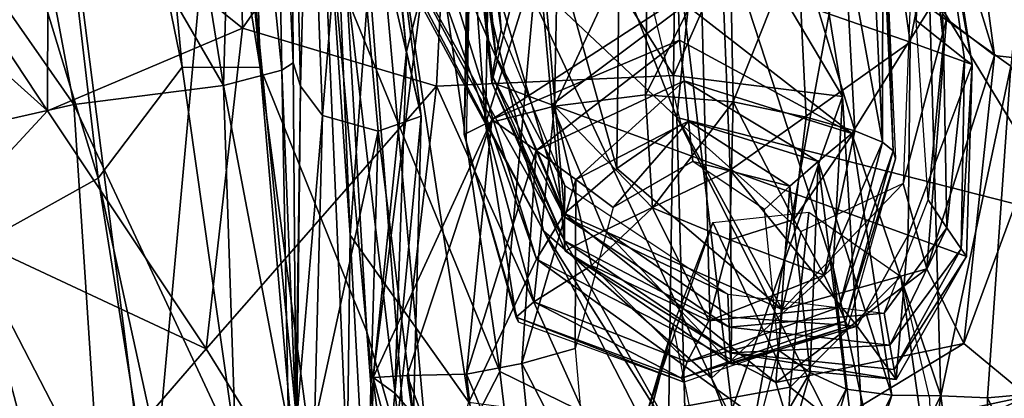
# Model space of a CAD drawing. Extents: x -76 to 76, y -20 to 79.
# Tile 37 of 175: x -0.953 to -0.437, y -16.756 to -16.557. Entities that reach past the tile are written whole.
import ezdxf

# ---------------------------------------------------------------- set-up
doc = ezdxf.new("R2010")
doc.units = 0

msp = doc.modelspace()

# ---------------------------------------------------------------- linework, layer by layer
for points in [[(-0.82714, -16.58194, 25.75553), (-0.89033, -15.88471, 25.83937), (-0.9255, -15.97241, 25.86655)], [(-0.84708, -15.88981, 25.65094), (-0.89033, -15.88471, 25.83937), (-0.82714, -16.58194, 25.75553)], [(-0.84708, -15.88981, 25.65094), (-0.77123, -16.72078, 25.58959), (-0.82043, -15.88359, 25.47896)], [(-0.77123, -16.72078, 25.58959), (-0.73336, -16.85338, 25.43403), (-0.82043, -15.88359, 25.47896)], [(-0.74654, -16.83676, 25.42612), (-0.79851, -16.39516, 25.49855), (-0.82043, -15.88359, 25.47896)], [(-0.73336, -16.85338, 25.43403), (-0.74654, -16.83676, 25.42612), (-0.82043, -15.88359, 25.47896)], [(-0.77123, -16.72078, 25.58959), (-0.84708, -15.88981, 25.65094), (-0.82714, -16.58194, 25.75553)], [(-0.86808, -16.5818, 25.7936), (-0.9255, -15.97241, 25.86655), (-0.98659, -16.004, 25.83072)], [(-0.86808, -16.5818, 25.7936), (-0.82714, -16.58194, 25.75553), (-0.9255, -15.97241, 25.86655)], [(-0.91206, -16.64016, 25.76881), (-0.98659, -16.004, 25.83072), (-1.07392, -16.10859, 25.78858)], [(-0.91206, -16.64016, 25.76881), (-0.86808, -16.5818, 25.7936), (-0.98659, -16.004, 25.83072)], [(-0.97708, -16.67636, 25.74532), (-0.91206, -16.64016, 25.76881), (-1.07392, -16.10859, 25.78858)], [(-0.78727, -16.15314, 25.00206), (-0.70142, -16.74158, 25.07288), (-0.84518, -16.39001, 25.38733)], [(-0.78727, -16.15314, 25.00206), (-0.65011, -16.17427, 24.89931), (-0.70142, -16.74158, 25.07288)], [(-0.65011, -16.17427, 24.89931), (-0.45873, -16.17086, 24.81964), (-0.57462, -16.80374, 24.95977)], [(-0.45873, -16.17086, 24.81964), (-0.40765, -16.81526, 24.88527), (-0.57462, -16.80374, 24.95977)], [(-0.45873, -16.17086, 24.81964), (-0.23671, -16.17435, 24.71754), (-0.40765, -16.81526, 24.88527)], [(-0.65011, -16.17427, 24.89931), (-0.57462, -16.80374, 24.95977), (-0.70142, -16.74158, 25.07288)], [(-0.5835, -16.36333, 27.41173), (-0.40275, -16.66094, 27.31144), (-0.27034, -16.17651, 27.5872)], [(-0.8848, -16.8278, 25.43878), (-0.96846, -16.78641, 25.48376), (-0.95533, -16.27368, 25.45774)], [(-0.8848, -16.8278, 25.43878), (-0.95533, -16.27368, 25.45774), (-0.84518, -16.39001, 25.38733)], [(-0.79336, -16.34426, 25.59435), (-0.79851, -16.39516, 25.49855), (-0.77993, -16.67009, 25.60792)], [(-0.79336, -16.34426, 25.59435), (-0.77993, -16.67009, 25.60792), (-0.76404, -16.45121, 25.66889)], [(-0.8836, -16.36047, 25.89438), (-0.83966, -16.35117, 26.00559), (-0.84644, -16.59137, 25.84033)], [(-0.83966, -16.35117, 26.00559), (-0.81573, -16.58343, 25.96444), (-0.84644, -16.59137, 25.84033)], [(-0.83966, -16.35117, 26.00559), (-0.81999, -16.35602, 26.16298), (-0.81573, -16.58343, 25.96444)], [(-0.81999, -16.35602, 26.16298), (-0.80989, -16.57948, 26.1398), (-0.81573, -16.58343, 25.96444)], [(-0.81999, -16.35602, 26.16298), (-0.81086, -16.38539, 26.24048), (-0.80989, -16.57948, 26.1398)], [(-0.96553, -16.38608, 25.84383), (-0.8836, -16.36047, 25.89438), (-0.84644, -16.59137, 25.84033)], [(-0.6873, -16.40892, 27.36308), (-0.60869, -16.60828, 27.25912), (-0.5835, -16.36333, 27.41173)], [(-0.60869, -16.60828, 27.25912), (-0.40275, -16.66094, 27.31144), (-0.5835, -16.36333, 27.41173)], [(-0.76921, -16.37812, 26.2085), (-0.75042, -16.57367, 26.17764), (-0.76509, -16.43484, 26.29455)], [(-0.75042, -16.57367, 26.17764), (-0.76921, -16.37812, 26.2085), (-0.74221, -16.54131, 26.07989)], [(-0.83646, -16.56127, 26.62128), (-0.84028, -16.38197, 26.69208), (-0.93835, -16.47948, 26.5719)], [(-0.84028, -16.38197, 26.69208), (-0.83646, -16.56127, 26.62128), (-0.72527, -16.4027, 26.77277)], [(-0.46807, -16.38178, 25.71472), (-0.49562, -16.40112, 25.69947), (-0.44212, -16.57573, 25.67461)], [(-0.40393, -16.58011, 25.69282), (-0.36915, -16.54124, 25.6644), (-0.46807, -16.38178, 25.71472)], [(-0.40393, -16.58011, 25.69282), (-0.46807, -16.38178, 25.71472), (-0.44212, -16.57573, 25.67461)], [(-0.96553, -16.38608, 25.84383), (-0.92483, -16.60143, 25.79782), (-1.04743, -16.42557, 25.8576)], [(-0.92483, -16.60143, 25.79782), (-0.96553, -16.38608, 25.84383), (-0.84644, -16.59137, 25.84033)], [(-0.81086, -16.38539, 26.24048), (-0.80148, -16.41887, 26.29795), (-0.80609, -16.59181, 26.21335)], [(-0.81086, -16.38539, 26.24048), (-0.80609, -16.59181, 26.21335), (-0.80989, -16.57948, 26.1398)], [(-0.79303, -16.91951, 25.37925), (-0.8848, -16.8278, 25.43878), (-0.84518, -16.39001, 25.38733)], [(-0.79303, -16.91951, 25.37925), (-0.84518, -16.39001, 25.38733), (-0.70142, -16.74158, 25.07288)], [(-0.79851, -16.39516, 25.49855), (-0.74654, -16.83676, 25.42612), (-0.78159, -16.7907, 25.53336)], [(-0.79851, -16.39516, 25.49855), (-0.78159, -16.7907, 25.53336), (-0.77993, -16.67009, 25.60792)], [(-0.83646, -16.56127, 26.62128), (-0.73467, -16.59186, 26.67221), (-0.72527, -16.4027, 26.77277)], [(-0.73467, -16.59186, 26.67221), (-0.61042, -16.58611, 26.74134), (-0.72527, -16.4027, 26.77277)], [(-0.61042, -16.58611, 26.74134), (-0.60849, -16.42352, 26.80819), (-0.72527, -16.4027, 26.77277)], [(-0.46715, -16.55643, 25.60084), (-0.44212, -16.57573, 25.67461), (-0.49562, -16.40112, 25.69947)], [(-0.41654, -16.40015, 26.29583), (-0.43347, -16.58134, 26.24957), (-0.47599, -16.55076, 26.08745)], [(-1.06976, -16.4058, 26.41361), (-1.08971, -16.46879, 26.29757), (-0.93862, -16.60469, 26.48753)], [(-1.06976, -16.4058, 26.41361), (-0.93862, -16.60469, 26.48753), (-0.93835, -16.47948, 26.5719)], [(-0.60869, -16.60828, 27.25912), (-0.6873, -16.40892, 27.36308), (-0.81093, -16.41704, 27.27327)], [(-0.6785, -16.6678, 27.07053), (-0.6037, -16.78684, 27.09088), (-0.81093, -16.41704, 27.27327)], [(-0.80957, -16.42542, 27.15449), (-0.6785, -16.6678, 27.07053), (-0.81093, -16.41704, 27.27327)], [(-0.60869, -16.60828, 27.25912), (-0.81093, -16.41704, 27.27327), (-0.6037, -16.78684, 27.09088)], [(-0.80148, -16.41887, 26.29795), (-0.79452, -16.60721, 26.26669), (-0.80609, -16.59181, 26.21335)], [(-0.80148, -16.41887, 26.29795), (-0.78104, -16.44177, 26.32211), (-0.79452, -16.60721, 26.26669)], [(-0.92483, -16.60143, 25.79782), (-1.00781, -16.62024, 25.82016), (-1.04743, -16.42557, 25.8576)], [(-0.6785, -16.6678, 27.07053), (-0.80957, -16.42542, 27.15449), (-0.73446, -16.43816, 27.03659)], [(-0.60849, -16.42352, 26.80819), (-0.61042, -16.58611, 26.74134), (-0.54696, -16.44188, 26.86156)], [(-0.78104, -16.44177, 26.32211), (-0.76509, -16.43484, 26.29455), (-0.74267, -16.60763, 26.25375)], [(-0.75042, -16.57367, 26.17764), (-0.74267, -16.60763, 26.25375), (-0.76509, -16.43484, 26.29455)], [(-0.59052, -16.74521, 26.9675), (-0.6785, -16.6678, 27.07053), (-0.73446, -16.43816, 27.03659)], [(-0.59052, -16.74521, 26.9675), (-0.73446, -16.43816, 27.03659), (-0.59767, -16.46918, 26.93432)], [(-0.78104, -16.44177, 26.32211), (-0.76537, -16.61544, 26.28631), (-0.79452, -16.60721, 26.26669)], [(-0.76537, -16.61544, 26.28631), (-0.78104, -16.44177, 26.32211), (-0.74267, -16.60763, 26.25375)], [(-0.61042, -16.58611, 26.74134), (-0.52174, -16.59722, 26.82584), (-0.54696, -16.44188, 26.86156)], [(-0.59767, -16.46918, 26.93432), (-0.54696, -16.44188, 26.86156), (-0.52174, -16.59722, 26.82584)], [(-0.77993, -16.67009, 25.60792), (-0.71771, -16.75769, 25.66476), (-0.76404, -16.45121, 25.66889)], [(-0.74352, -16.48516, 25.69716), (-0.76404, -16.45121, 25.66889), (-0.68221, -16.68265, 25.67798)], [(-0.76404, -16.45121, 25.66889), (-0.71771, -16.75769, 25.66476), (-0.68221, -16.68265, 25.67798)], [(-0.48953, -16.46316, 25.55573), (-0.47968, -16.47102, 25.6327), (-0.4832, -16.55731, 25.5479)], [(-1.08971, -16.46879, 26.29757), (-0.99426, -16.66473, 26.33648), (-0.93862, -16.60469, 26.48753)], [(-0.71275, -16.47838, 25.6329), (-0.70841, -16.46843, 25.55615), (-0.70086, -16.56229, 25.54835)], [(-0.52668, -16.68687, 26.88939), (-0.59767, -16.46918, 26.93432), (-0.52174, -16.59722, 26.82584)], [(-0.52668, -16.68687, 26.88939), (-0.59052, -16.74521, 26.9675), (-0.59767, -16.46918, 26.93432)], [(-0.58467, -16.53426, 25.7705), (-0.48624, -16.56876, 25.75914), (-0.50038, -16.46975, 25.80417)], [(-0.46933, -16.48009, 25.76307), (-0.50038, -16.46975, 25.80417), (-0.48624, -16.56876, 25.75914)], [(-0.47968, -16.47102, 25.6327), (-0.46874, -16.56892, 25.62447), (-0.4832, -16.55731, 25.5479)], [(-0.47968, -16.47102, 25.6327), (-0.47217, -16.47721, 25.70378), (-0.46874, -16.56892, 25.62447)], [(-0.46933, -16.48009, 25.76307), (-0.45377, -16.58037, 25.73363), (-0.47217, -16.47721, 25.70378)], [(-0.45377, -16.58037, 25.73363), (-0.45777, -16.57759, 25.69005), (-0.47217, -16.47721, 25.70378)], [(-0.47217, -16.47721, 25.70378), (-0.45777, -16.57759, 25.69005), (-0.46874, -16.56892, 25.62447)], [(-0.83646, -16.56127, 26.62128), (-0.93835, -16.47948, 26.5719), (-0.93862, -16.60469, 26.48753)], [(-0.72029, -16.48228, 25.66976), (-0.74352, -16.48516, 25.69716), (-0.66763, -16.65867, 25.65154)], [(-0.68287, -16.48055, 25.58961), (-0.72029, -16.48228, 25.66976), (-0.66763, -16.65867, 25.65154)], [(-0.71275, -16.47838, 25.6329), (-0.70354, -16.57583, 25.62473), (-0.71588, -16.48584, 25.69861)], [(-0.70354, -16.57583, 25.62473), (-0.71275, -16.47838, 25.6329), (-0.70086, -16.56229, 25.54835)], [(-0.68287, -16.48055, 25.58961), (-0.64019, -16.63509, 25.56936), (-0.63835, -16.4794, 25.48306)], [(-0.64019, -16.63509, 25.56936), (-0.68287, -16.48055, 25.58961), (-0.66763, -16.65867, 25.65154)], [(-0.64019, -16.63509, 25.56936), (-0.60631, -16.6117, 25.45932), (-0.63835, -16.4794, 25.48306)], [(-0.45377, -16.58037, 25.73363), (-0.46933, -16.48009, 25.76307), (-0.48624, -16.56876, 25.75914)], [(-0.74352, -16.48516, 25.69716), (-0.68221, -16.68265, 25.67798), (-0.66763, -16.65867, 25.65154)], [(-0.71795, -16.4887, 26.0926), (-0.70681, -16.48528, 26.01986), (-0.70899, -16.61151, 26.01336)], [(-0.71658, -16.48832, 25.74222), (-0.71588, -16.48584, 25.69861), (-0.70543, -16.58611, 25.69264)], [(-0.70354, -16.57583, 25.62473), (-0.70543, -16.58611, 25.69264), (-0.71588, -16.48584, 25.69861)], [(-0.70899, -16.61151, 26.01336), (-0.70681, -16.48528, 26.01986), (-0.67059, -16.48835, 25.97601)], [(-0.72023, -16.61717, 26.08811), (-0.71795, -16.4887, 26.0926), (-0.70899, -16.61151, 26.01336)], [(-0.71795, -16.4887, 26.0926), (-0.72023, -16.61717, 26.08811), (-0.71656, -16.49536, 26.17978)], [(-0.70572, -16.58986, 25.7436), (-0.71658, -16.48832, 25.74222), (-0.70543, -16.58611, 25.69264)], [(-0.71658, -16.48832, 25.74222), (-0.70572, -16.58986, 25.7436), (-0.68335, -16.4998, 25.76558)], [(-0.67279, -16.60238, 25.96281), (-0.70899, -16.61151, 26.01336), (-0.67059, -16.48835, 25.97601)], [(-0.67279, -16.60238, 25.96281), (-0.67059, -16.48835, 25.97601), (-0.62377, -16.49642, 25.95375)], [(-0.72023, -16.61717, 26.08811), (-0.71897, -16.62109, 26.17496), (-0.71656, -16.49536, 26.17978)], [(-0.62504, -16.59637, 25.93375), (-0.67279, -16.60238, 25.96281), (-0.62377, -16.49642, 25.95375)], [(-0.62504, -16.59637, 25.93375), (-0.62377, -16.49642, 25.95375), (-0.5808, -16.50799, 25.94577)], [(-0.70572, -16.58986, 25.7436), (-0.6742, -16.60163, 25.77439), (-0.68335, -16.4998, 25.76558)], [(-0.58467, -16.53426, 25.7705), (-0.68335, -16.4998, 25.76558), (-0.6742, -16.60163, 25.77439)], [(-0.57919, -16.60006, 25.9235), (-0.62504, -16.59637, 25.93375), (-0.5808, -16.50799, 25.94577)], [(-0.57919, -16.60006, 25.9235), (-0.5808, -16.50799, 25.94577), (-0.54531, -16.51521, 25.95172)], [(-0.52092, -16.51022, 25.9712), (-0.50643, -16.50362, 26.01269), (-0.50086, -16.62113, 26.00607)], [(-0.50086, -16.62113, 26.00607), (-0.50643, -16.50362, 26.01269), (-0.50067, -16.50598, 26.08463)], [(-0.4952, -16.62583, 26.08002), (-0.50086, -16.62113, 26.00607), (-0.50067, -16.50598, 26.08463)], [(-0.4952, -16.62583, 26.08002), (-0.50067, -16.50598, 26.08463), (-0.49928, -16.51283, 26.1718)], [(-0.52092, -16.51022, 25.9712), (-0.51536, -16.61518, 25.95791), (-0.54531, -16.51521, 25.95172)], [(-0.51536, -16.61518, 25.95791), (-0.52092, -16.51022, 25.9712), (-0.50086, -16.62113, 26.00607)], [(-0.49394, -16.6299, 26.16685), (-0.4952, -16.62583, 26.08002), (-0.49928, -16.51283, 26.1718)], [(-0.54077, -16.60811, 25.93167), (-0.57919, -16.60006, 25.9235), (-0.54531, -16.51521, 25.95172)], [(-0.51536, -16.61518, 25.95791), (-0.54077, -16.60811, 25.93167), (-0.54531, -16.51521, 25.95172)], [(-0.46715, -16.55643, 25.60084), (-0.48561, -16.52967, 25.49929), (-0.48992, -16.64286, 25.46248)], [(-0.58068, -16.63593, 25.78183), (-0.58467, -16.53426, 25.7705), (-0.6742, -16.60163, 25.77439)], [(-0.58467, -16.53426, 25.7705), (-0.58068, -16.63593, 25.78183), (-0.48624, -16.56876, 25.75914)], [(-0.75042, -16.57367, 26.17764), (-0.74221, -16.54131, 26.07989), (-0.76791, -16.74485, 26.09278)], [(-0.76791, -16.74485, 26.09278), (-0.74221, -16.54131, 26.07989), (-0.70561, -16.60931, 26.05987)], [(-0.70561, -16.60931, 26.05987), (-0.74221, -16.54131, 26.07989), (-0.60798, -16.54581, 26.06325)], [(-0.60727, -16.56763, 26.06291), (-0.70561, -16.60931, 26.05987), (-0.60798, -16.54581, 26.06325)], [(-0.60727, -16.56763, 26.06291), (-0.60798, -16.54581, 26.06325), (-0.5168, -16.61659, 26.06317)], [(-0.60798, -16.54581, 26.06325), (-0.47599, -16.55076, 26.08745), (-0.5168, -16.61659, 26.06317)], [(-0.5168, -16.61659, 26.06317), (-0.47599, -16.55076, 26.08745), (-0.4702, -16.75447, 26.10192)], [(-0.4702, -16.75447, 26.10192), (-0.47599, -16.55076, 26.08745), (-0.43347, -16.58134, 26.24957)], [(-0.47755, -16.68778, 25.56942), (-0.46715, -16.55643, 25.60084), (-0.48992, -16.64286, 25.46248)], [(-0.47686, -16.65157, 25.54005), (-0.4832, -16.55731, 25.5479), (-0.46874, -16.56892, 25.62447)], [(-0.46715, -16.55643, 25.60084), (-0.47755, -16.68778, 25.56942), (-0.44212, -16.57573, 25.67461)], [(-0.85549, -16.72974, 26.51618), (-0.83646, -16.56127, 26.62128), (-0.93862, -16.60469, 26.48753)], [(-0.83646, -16.56127, 26.62128), (-0.85549, -16.72974, 26.51618), (-0.73467, -16.59186, 26.67221)], [(-0.70354, -16.57583, 25.62473), (-0.70086, -16.56229, 25.54835), (-0.66735, -16.64398, 25.54145)], [(-0.70561, -16.60931, 26.05987), (-0.60727, -16.56763, 26.06291), (-0.68241, -16.62566, 26.07291)], [(-0.60727, -16.56763, 26.06291), (-0.60485, -16.589, 26.07547), (-0.68241, -16.62566, 26.07291)], [(-0.60727, -16.56763, 26.06291), (-0.5168, -16.61659, 26.06317), (-0.60485, -16.589, 26.07547)], [(-0.58068, -16.63593, 25.78183), (-0.48741, -16.67003, 25.76801), (-0.48624, -16.56876, 25.75914)], [(-0.45377, -16.58037, 25.73363), (-0.48624, -16.56876, 25.75914), (-0.48741, -16.67003, 25.76801)], [(-0.46701, -16.66623, 25.61631), (-0.47686, -16.65157, 25.54005), (-0.46874, -16.56892, 25.62447)], [(-0.46701, -16.66623, 25.61631), (-0.46874, -16.56892, 25.62447), (-0.45777, -16.57759, 25.69005)], [(-0.7565, -16.75303, 26.16351), (-0.75042, -16.57367, 26.17764), (-0.76791, -16.74485, 26.09278)], [(-0.75042, -16.57367, 26.17764), (-0.7565, -16.75303, 26.16351), (-0.74267, -16.60763, 26.25375)], [(-0.81573, -16.58343, 25.96444), (-0.80989, -16.57948, 26.1398), (-0.80853, -16.76483, 26.09789)], [(-0.80853, -16.76483, 26.09789), (-0.80989, -16.57948, 26.1398), (-0.80609, -16.59181, 26.21335)], [(-0.70354, -16.57583, 25.62473), (-0.66755, -16.66036, 25.61753), (-0.70543, -16.58611, 25.69264)], [(-0.66755, -16.66036, 25.61753), (-0.70354, -16.57583, 25.62473), (-0.66735, -16.64398, 25.54145)], [(-0.45666, -16.68119, 25.73508), (-0.45377, -16.58037, 25.73363), (-0.48741, -16.67003, 25.76801)], [(-0.47755, -16.68778, 25.56942), (-0.45815, -16.72698, 25.64853), (-0.44212, -16.57573, 25.67461)], [(-0.4595, -16.67729, 25.68413), (-0.46701, -16.66623, 25.61631), (-0.45777, -16.57759, 25.69005)], [(-0.4595, -16.67729, 25.68413), (-0.45777, -16.57759, 25.69005), (-0.45377, -16.58037, 25.73363)], [(-0.45666, -16.68119, 25.73508), (-0.4595, -16.67729, 25.68413), (-0.45377, -16.58037, 25.73363)], [(-0.40393, -16.58011, 25.69282), (-0.44212, -16.57573, 25.67461), (-0.45815, -16.72698, 25.64853)], [(-0.42468, -16.75469, 25.672), (-0.40393, -16.58011, 25.69282), (-0.45815, -16.72698, 25.64853)], [(-0.86808, -16.5818, 25.7936), (-0.91206, -16.64016, 25.76881), (-0.76294, -17.32333, 25.74023)], [(-0.86808, -16.5818, 25.7936), (-0.76294, -17.32333, 25.74023), (-0.82714, -16.58194, 25.75553)], [(-0.81573, -16.58343, 25.96444), (-0.81238, -16.77098, 25.95141), (-0.84644, -16.59137, 25.84033)], [(-0.76294, -17.32333, 25.74023), (-0.72058, -17.38614, 25.68214), (-0.82714, -16.58194, 25.75553)], [(-0.77123, -16.72078, 25.58959), (-0.82714, -16.58194, 25.75553), (-0.72058, -17.38614, 25.68214)], [(-0.81238, -16.77098, 25.95141), (-0.81573, -16.58343, 25.96444), (-0.80853, -16.76483, 26.09789)], [(-0.44577, -16.75546, 26.22872), (-0.4702, -16.75447, 26.10192), (-0.43347, -16.58134, 26.24957)], [(-0.44577, -16.75546, 26.22872), (-0.43347, -16.58134, 26.24957), (-0.37504, -16.74915, 26.39159)], [(-0.61042, -16.58611, 26.74134), (-0.73467, -16.59186, 26.67221), (-0.61433, -16.85948, 26.66234)], [(-0.70572, -16.58986, 25.7436), (-0.70543, -16.58611, 25.69264), (-0.66757, -16.67304, 25.68996)], [(-0.70572, -16.58986, 25.7436), (-0.66723, -16.67833, 25.75507), (-0.6742, -16.60163, 25.77439)], [(-0.66723, -16.67833, 25.75507), (-0.70572, -16.58986, 25.7436), (-0.66757, -16.67304, 25.68996)], [(-0.66755, -16.66036, 25.61753), (-0.66757, -16.67304, 25.68996), (-0.70543, -16.58611, 25.69264)], [(-0.6616, -16.64085, 26.11282), (-0.68241, -16.62566, 26.07291), (-0.60485, -16.589, 26.07547)], [(-0.60252, -16.6102, 26.11463), (-0.6616, -16.64085, 26.11282), (-0.60485, -16.589, 26.07547)], [(-0.61042, -16.58611, 26.74134), (-0.61433, -16.85948, 26.66234), (-0.52174, -16.59722, 26.82584)], [(-0.60252, -16.6102, 26.11463), (-0.60485, -16.589, 26.07547), (-0.53453, -16.63136, 26.07548)], [(-0.5168, -16.61659, 26.06317), (-0.53453, -16.63136, 26.07548), (-0.60485, -16.589, 26.07547)], [(-0.92483, -16.60143, 25.79782), (-0.84644, -16.59137, 25.84033), (-0.83988, -16.78356, 25.84125)], [(-0.85549, -16.72974, 26.51618), (-0.76747, -16.87196, 26.53979), (-0.73467, -16.59186, 26.67221)], [(-0.81238, -16.77098, 25.95141), (-0.83988, -16.78356, 25.84125), (-0.84644, -16.59137, 25.84033)], [(-0.80786, -16.76653, 26.17788), (-0.80853, -16.76483, 26.09789), (-0.80609, -16.59181, 26.21335)], [(-0.80786, -16.76653, 26.17788), (-0.80609, -16.59181, 26.21335), (-0.79452, -16.60721, 26.26669)], [(-0.73467, -16.59186, 26.67221), (-0.76747, -16.87196, 26.53979), (-0.61433, -16.85948, 26.66234)], [(-0.67279, -16.60238, 25.96281), (-0.62504, -16.59637, 25.93375), (-0.6215, -16.65578, 25.92346)], [(-0.62504, -16.59637, 25.93375), (-0.57919, -16.60006, 25.9235), (-0.6215, -16.65578, 25.92346)], [(-0.57919, -16.60006, 25.9235), (-0.58092, -16.67248, 25.90526), (-0.6215, -16.65578, 25.92346)], [(-0.61433, -16.85948, 26.66234), (-0.50464, -16.87937, 26.77073), (-0.52174, -16.59722, 26.82584)], [(-0.58092, -16.67248, 25.90526), (-0.57919, -16.60006, 25.9235), (-0.54734, -16.6618, 25.92142)], [(-0.57919, -16.60006, 25.9235), (-0.54077, -16.60811, 25.93167), (-0.54734, -16.6618, 25.92142)], [(-0.52668, -16.68687, 26.88939), (-0.52174, -16.59722, 26.82584), (-0.50464, -16.87937, 26.77073)], [(-0.92483, -16.60143, 25.79782), (-0.91146, -16.80685, 25.78648), (-1.00781, -16.62024, 25.82016)], [(-0.85549, -16.72974, 26.51618), (-0.93862, -16.60469, 26.48753), (-0.99426, -16.66473, 26.33648)], [(-0.91146, -16.80685, 25.78648), (-0.92483, -16.60143, 25.79782), (-0.83988, -16.78356, 25.84125)], [(-0.70899, -16.61151, 26.01336), (-0.67279, -16.60238, 25.96281), (-0.68359, -16.70504, 26.00566)], [(-0.67279, -16.60238, 25.96281), (-0.65336, -16.68603, 25.94452), (-0.68359, -16.70504, 26.00566)], [(-0.58068, -16.63593, 25.78183), (-0.6742, -16.60163, 25.77439), (-0.64659, -16.66766, 25.78023)], [(-0.66723, -16.67833, 25.75507), (-0.64659, -16.66766, 25.78023), (-0.6742, -16.60163, 25.77439)], [(-0.65336, -16.68603, 25.94452), (-0.67279, -16.60238, 25.96281), (-0.6215, -16.65578, 25.92346)], [(-0.79876, -16.76935, 26.24246), (-0.80786, -16.76653, 26.17788), (-0.79452, -16.60721, 26.26669)], [(-0.79876, -16.76935, 26.24246), (-0.79452, -16.60721, 26.26669), (-0.76537, -16.61544, 26.28631)], [(-0.75012, -16.74381, 26.05534), (-0.76791, -16.74485, 26.09278), (-0.70561, -16.60931, 26.05987)], [(-0.76537, -16.61544, 26.28631), (-0.74267, -16.60763, 26.25375), (-0.74677, -16.76442, 26.23633)], [(-0.7565, -16.75303, 26.16351), (-0.74677, -16.76442, 26.23633), (-0.74267, -16.60763, 26.25375)], [(-0.75012, -16.74381, 26.05534), (-0.70561, -16.60931, 26.05987), (-0.71888, -16.74309, 26.06874)], [(-0.72023, -16.61717, 26.08811), (-0.70899, -16.61151, 26.01336), (-0.69287, -16.71313, 26.08374)], [(-0.70561, -16.60931, 26.05987), (-0.68241, -16.62566, 26.07291), (-0.71888, -16.74309, 26.06874)], [(-0.70899, -16.61151, 26.01336), (-0.68359, -16.70504, 26.00566), (-0.69287, -16.71313, 26.08374)], [(-0.6616, -16.64085, 26.11282), (-0.60252, -16.6102, 26.11463), (-0.64198, -16.65548, 26.16618)], [(-0.60252, -16.6102, 26.11463), (-0.60023, -16.6313, 26.1671), (-0.64198, -16.65548, 26.16618)], [(-0.45658, -16.91025, 27.11076), (-0.60869, -16.60828, 27.25912), (-0.6037, -16.78684, 27.09088)], [(-0.60869, -16.60828, 27.25912), (-0.45658, -16.91025, 27.11076), (-0.40275, -16.66094, 27.31144)], [(-0.60252, -16.6102, 26.11463), (-0.54934, -16.64437, 26.11423), (-0.60023, -16.6313, 26.1671)], [(-0.54934, -16.64437, 26.11423), (-0.60252, -16.6102, 26.11463), (-0.53453, -16.63136, 26.07548)], [(-0.54077, -16.60811, 25.93167), (-0.51536, -16.61518, 25.95791), (-0.54734, -16.6618, 25.92142)], [(-0.76963, -16.76916, 26.26559), (-0.79876, -16.76935, 26.24246), (-0.76537, -16.61544, 26.28631)], [(-0.76963, -16.76916, 26.26559), (-0.76537, -16.61544, 26.28631), (-0.74677, -16.76442, 26.23633)], [(-0.64019, -16.63509, 25.56936), (-0.55349, -16.70909, 25.56078), (-0.60631, -16.6117, 25.45932)], [(-0.55349, -16.70909, 25.56078), (-0.54349, -16.6682, 25.45081), (-0.60631, -16.6117, 25.45932)], [(-0.51536, -16.61518, 25.95791), (-0.53142, -16.69106, 25.94079), (-0.54734, -16.6618, 25.92142)], [(-0.5168, -16.61659, 26.06317), (-0.4959, -16.75402, 26.05931), (-0.53453, -16.63136, 26.07548)], [(-0.51536, -16.61518, 25.95791), (-0.50086, -16.62113, 26.00607), (-0.53142, -16.69106, 25.94079)], [(-0.4959, -16.75402, 26.05931), (-0.5168, -16.61659, 26.06317), (-0.4702, -16.75447, 26.10192)], [(-0.91146, -16.80685, 25.78648), (-0.98752, -16.83453, 25.79408), (-1.00781, -16.62024, 25.82016)], [(-0.72023, -16.61717, 26.08811), (-0.69287, -16.71313, 26.08374), (-0.69169, -16.71574, 26.17029)], [(-0.71897, -16.62109, 26.17496), (-0.72023, -16.61717, 26.08811), (-0.69169, -16.71574, 26.17029)], [(-0.50086, -16.62113, 26.00607), (-0.52361, -16.70786, 26.00014), (-0.53142, -16.69106, 25.94079)], [(-0.50086, -16.62113, 26.00607), (-0.4952, -16.62583, 26.08002), (-0.52361, -16.70786, 26.00014)], [(-0.68989, -16.73753, 26.1093), (-0.71888, -16.74309, 26.06874), (-0.68241, -16.62566, 26.07291)], [(-0.6616, -16.64085, 26.11282), (-0.68989, -16.73753, 26.1093), (-0.68241, -16.62566, 26.07291)], [(-0.4952, -16.62583, 26.08002), (-0.52022, -16.71528, 26.07761), (-0.52361, -16.70786, 26.00014)], [(-0.4952, -16.62583, 26.08002), (-0.49394, -16.6299, 26.16685), (-0.52022, -16.71528, 26.07761)], [(-0.54934, -16.64437, 26.11423), (-0.56271, -16.6565, 26.1662), (-0.60023, -16.6313, 26.1671)], [(-0.53879, -16.74219, 26.11113), (-0.54934, -16.64437, 26.11423), (-0.53453, -16.63136, 26.07548)], [(-0.51978, -16.75098, 26.07201), (-0.53879, -16.74219, 26.11113), (-0.53453, -16.63136, 26.07548)], [(-0.4959, -16.75402, 26.05931), (-0.51978, -16.75098, 26.07201), (-0.53453, -16.63136, 26.07548)], [(-0.49394, -16.6299, 26.16685), (-0.51904, -16.718, 26.16416), (-0.52022, -16.71528, 26.07761)], [(-0.55349, -16.70909, 25.56078), (-0.64019, -16.63509, 25.56936), (-0.66763, -16.65867, 25.65154)], [(-0.58002, -16.71311, 25.79644), (-0.58068, -16.63593, 25.78183), (-0.64659, -16.66766, 25.78023)], [(-0.58068, -16.63593, 25.78183), (-0.58002, -16.71311, 25.79644), (-0.51406, -16.71791, 25.77555)], [(-0.48741, -16.67003, 25.76801), (-0.58068, -16.63593, 25.78183), (-0.51406, -16.71791, 25.77555)], [(-0.91206, -16.64016, 25.76881), (-0.97708, -16.67636, 25.74532), (-0.80102, -17.34014, 25.74093)], [(-0.91206, -16.64016, 25.76881), (-0.80102, -17.34014, 25.74093), (-0.76294, -17.32333, 25.74023)], [(-0.68989, -16.73753, 26.1093), (-0.6616, -16.64085, 26.11282), (-0.66203, -16.72955, 26.16344)], [(-0.6616, -16.64085, 26.11282), (-0.64198, -16.65548, 26.16618), (-0.66203, -16.72955, 26.16344)], [(-0.66755, -16.66036, 25.61753), (-0.66735, -16.64398, 25.54145), (-0.58192, -16.70107, 25.53637)], [(-0.55535, -16.73054, 26.16345), (-0.56271, -16.6565, 26.1662), (-0.54934, -16.64437, 26.11423)], [(-0.53879, -16.74219, 26.11113), (-0.55535, -16.73054, 26.16345), (-0.54934, -16.64437, 26.11423)], [(-0.55349, -16.70909, 25.56078), (-0.47755, -16.68778, 25.56942), (-0.48992, -16.64286, 25.46248)], [(-0.54349, -16.6682, 25.45081), (-0.55349, -16.70909, 25.56078), (-0.48992, -16.64286, 25.46248)], [(-0.47686, -16.65157, 25.54005), (-0.46701, -16.66623, 25.61631), (-0.49996, -16.7111, 25.53521)], [(-0.59183, -16.71512, 25.93675), (-0.65336, -16.68603, 25.94452), (-0.6215, -16.65578, 25.92346)], [(-0.58092, -16.67248, 25.90526), (-0.59183, -16.71512, 25.93675), (-0.6215, -16.65578, 25.92346)], [(-0.53947, -16.65791, 25.50378), (-0.54917, -16.74996, 25.59564), (-0.58972, -16.66343, 25.50093)], [(-0.54917, -16.74996, 25.59564), (-0.53947, -16.65791, 25.50378), (-0.49117, -16.69183, 25.49804)], [(-0.55679, -16.74743, 25.64265), (-0.66763, -16.65867, 25.65154), (-0.68221, -16.68265, 25.67798)], [(-0.55679, -16.74743, 25.64265), (-0.55349, -16.70909, 25.56078), (-0.66763, -16.65867, 25.65154)], [(-0.66755, -16.66036, 25.61753), (-0.58129, -16.71841, 25.61235), (-0.66757, -16.67304, 25.68996)], [(-0.58129, -16.71841, 25.61235), (-0.66755, -16.66036, 25.61753), (-0.58192, -16.70107, 25.53637)], [(-0.58092, -16.67248, 25.90526), (-0.54734, -16.6618, 25.92142), (-0.53142, -16.69106, 25.94079)], [(-0.45658, -16.91025, 27.11076), (-0.28482, -16.99146, 27.16436), (-0.40275, -16.66094, 27.31144)], [(-0.93781, -16.82513, 26.33734), (-0.99426, -16.66473, 26.33648), (-1.05043, -16.67385, 26.16271)], [(-0.93781, -16.82513, 26.33734), (-0.85549, -16.72974, 26.51618), (-0.99426, -16.66473, 26.33648)], [(-0.6785, -16.6678, 27.07053), (-0.59052, -16.74521, 26.9675), (-0.44037, -17.12951, 26.91175)], [(-0.6037, -16.78684, 27.09088), (-0.6785, -16.6678, 27.07053), (-0.44037, -17.12951, 26.91175)], [(-0.66723, -16.67833, 25.75507), (-0.58015, -16.7376, 25.75612), (-0.64659, -16.66766, 25.78023)], [(-0.58015, -16.7376, 25.75612), (-0.58002, -16.71311, 25.79644), (-0.64659, -16.66766, 25.78023)], [(-0.54917, -16.74996, 25.59564), (-0.62438, -16.76351, 25.59566), (-0.58972, -16.66343, 25.50093)], [(-0.61051, -16.71758, 25.48851), (-0.58972, -16.66343, 25.50093), (-0.62438, -16.76351, 25.59566)], [(-0.46701, -16.66623, 25.61631), (-0.49702, -16.72776, 25.61126), (-0.49996, -16.7111, 25.53521)], [(-0.46701, -16.66623, 25.61631), (-0.4595, -16.67729, 25.68413), (-0.49702, -16.72776, 25.61126)], [(-0.76649, -16.9191, 25.61853), (-0.77993, -16.67009, 25.60792), (-0.78159, -16.7907, 25.53336)], [(-0.77993, -16.67009, 25.60792), (-0.76649, -16.9191, 25.61853), (-0.71771, -16.75769, 25.66476)], [(-0.58129, -16.71841, 25.61235), (-0.58069, -16.73187, 25.68629), (-0.66757, -16.67304, 25.68996)], [(-0.66723, -16.67833, 25.75507), (-0.66757, -16.67304, 25.68996), (-0.58069, -16.73187, 25.68629)], [(-0.59183, -16.71512, 25.93675), (-0.58092, -16.67248, 25.90526), (-0.53142, -16.69106, 25.94079)], [(-0.48741, -16.67003, 25.76801), (-0.51406, -16.71791, 25.77555), (-0.49358, -16.74583, 25.74878)], [(-0.45666, -16.68119, 25.73508), (-0.48741, -16.67003, 25.76801), (-0.49358, -16.74583, 25.74878)], [(-1.01744, -16.86172, 26.13719), (-0.93781, -16.82513, 26.33734), (-1.05043, -16.67385, 26.16271)], [(-0.97708, -16.67636, 25.74532), (-1.02529, -16.70618, 25.69417), (-0.85417, -17.35131, 25.69879)], [(-0.97708, -16.67636, 25.74532), (-0.85417, -17.35131, 25.69879), (-0.80102, -17.34014, 25.74093)], [(-0.58015, -16.7376, 25.75612), (-0.66723, -16.67833, 25.75507), (-0.58069, -16.73187, 25.68629)], [(-0.4595, -16.67729, 25.68413), (-0.4947, -16.74061, 25.68367), (-0.49702, -16.72776, 25.61126)], [(-0.4595, -16.67729, 25.68413), (-0.45666, -16.68119, 25.73508), (-0.4947, -16.74061, 25.68367)], [(-0.54668, -16.78068, 25.66832), (-0.68221, -16.68265, 25.67798), (-0.71771, -16.75769, 25.66476)], [(-0.54668, -16.78068, 25.66832), (-0.55679, -16.74743, 25.64265), (-0.68221, -16.68265, 25.67798)], [(-0.45666, -16.68119, 25.73508), (-0.49358, -16.74583, 25.74878), (-0.4947, -16.74061, 25.68367)], [(-0.60316, -16.7365, 26.00063), (-0.68359, -16.70504, 26.00566), (-0.65336, -16.68603, 25.94452)], [(-0.59183, -16.71512, 25.93675), (-0.60316, -16.7365, 26.00063), (-0.65336, -16.68603, 25.94452)], [(-0.52668, -16.68687, 26.88939), (-0.45666, -17.01133, 26.82795), (-0.59052, -16.74521, 26.9675)], [(-0.55349, -16.70909, 25.56078), (-0.55679, -16.74743, 25.64265), (-0.47755, -16.68778, 25.56942)], [(-0.55679, -16.74743, 25.64265), (-0.45815, -16.72698, 25.64853), (-0.47755, -16.68778, 25.56942)], [(-0.45666, -17.01133, 26.82795), (-0.52668, -16.68687, 26.88939), (-0.50464, -16.87937, 26.77073)], [(-0.59183, -16.71512, 25.93675), (-0.53142, -16.69106, 25.94079), (-0.52361, -16.70786, 26.00014)], [(-0.47466, -16.80991, 25.59071), (-0.54917, -16.74996, 25.59564), (-0.49117, -16.69183, 25.49804)], [(-0.47466, -16.80991, 25.59071), (-0.49117, -16.69183, 25.49804), (-0.47622, -16.75607, 25.48465)], [(-0.58129, -16.71841, 25.61235), (-0.58192, -16.70107, 25.53637), (-0.49996, -16.7111, 25.53521)], [(-1.02529, -16.70618, 25.69417), (-1.01886, -16.74466, 25.58832), (-0.89327, -17.36764, 25.62795)], [(-1.02529, -16.70618, 25.69417), (-0.89327, -17.36764, 25.62795), (-0.85417, -17.35131, 25.69879)], [(-0.60616, -16.74511, 26.07955), (-0.69287, -16.71313, 26.08374), (-0.68359, -16.70504, 26.00566)], [(-0.60316, -16.7365, 26.00063), (-0.60616, -16.74511, 26.07955), (-0.68359, -16.70504, 26.00566)], [(-0.60316, -16.7365, 26.00063), (-0.52361, -16.70786, 26.00014), (-0.52022, -16.71528, 26.07761)], [(-0.60316, -16.7365, 26.00063), (-0.59183, -16.71512, 25.93675), (-0.52361, -16.70786, 26.00014)], [(-0.60616, -16.74511, 26.07955), (-0.605, -16.74733, 26.166), (-0.69287, -16.71313, 26.08374)], [(-0.605, -16.74733, 26.166), (-0.69169, -16.71574, 26.17029), (-0.69287, -16.71313, 26.08374)], [(-0.49702, -16.72776, 25.61126), (-0.58129, -16.71841, 25.61235), (-0.49996, -16.7111, 25.53521)], [(-0.58002, -16.71311, 25.79644), (-0.58015, -16.7376, 25.75612), (-0.51406, -16.71791, 25.77555)], [(-0.64964, -16.86764, 25.58885), (-0.61051, -16.71758, 25.48851), (-0.62438, -16.76351, 25.59566)], [(-0.61051, -16.71758, 25.48851), (-0.64964, -16.86764, 25.58885), (-0.59772, -16.78134, 25.47512)], [(-0.60616, -16.74511, 26.07955), (-0.52022, -16.71528, 26.07761), (-0.51904, -16.718, 26.16416)], [(-0.60616, -16.74511, 26.07955), (-0.60316, -16.7365, 26.00063), (-0.52022, -16.71528, 26.07761)], [(-0.605, -16.74733, 26.166), (-0.60616, -16.74511, 26.07955), (-0.51904, -16.718, 26.16416)], [(-0.58129, -16.71841, 25.61235), (-0.49702, -16.72776, 25.61126), (-0.58069, -16.73187, 25.68629)], [(-0.58015, -16.7376, 25.75612), (-0.49358, -16.74583, 25.74878), (-0.51406, -16.71791, 25.77555)], [(-0.77123, -16.72078, 25.58959), (-0.6546, -17.61019, 25.53003), (-0.73336, -16.85338, 25.43403)], [(-0.6546, -17.61019, 25.53003), (-0.77123, -16.72078, 25.58959), (-0.72058, -17.38614, 25.68214)], [(-0.85549, -16.72974, 26.51618), (-0.93781, -16.82513, 26.33734), (-0.76747, -16.87196, 26.53979)], [(-0.68989, -16.73753, 26.1093), (-0.66203, -16.72955, 26.16344), (-0.65542, -16.80387, 26.1607)], [(-0.49702, -16.72776, 25.61126), (-0.4947, -16.74061, 25.68367), (-0.58069, -16.73187, 25.68629)], [(-0.55679, -16.74743, 25.64265), (-0.54668, -16.78068, 25.66832), (-0.45815, -16.72698, 25.64853)], [(-0.54668, -16.78068, 25.66832), (-0.42468, -16.75469, 25.672), (-0.45815, -16.72698, 25.64853)], [(-0.58015, -16.7376, 25.75612), (-0.58069, -16.73187, 25.68629), (-0.49358, -16.74583, 25.74878)], [(-0.58069, -16.73187, 25.68629), (-0.4947, -16.74061, 25.68367), (-0.49358, -16.74583, 25.74878)], [(-0.55535, -16.73054, 26.16345), (-0.53879, -16.74219, 26.11113), (-0.57467, -16.80433, 26.1607)], [(-0.68989, -16.73753, 26.1093), (-0.6804, -16.83537, 26.10623), (-0.71888, -16.74309, 26.06874)], [(-0.6804, -16.83537, 26.10623), (-0.68989, -16.73753, 26.1093), (-0.65542, -16.80387, 26.1607)], [(-1.01886, -16.74466, 25.58832), (-0.88916, -17.3983, 25.53246), (-0.89327, -17.36764, 25.62795)], [(-1.01886, -16.74466, 25.58832), (-0.96846, -16.78641, 25.48376), (-0.88916, -17.3983, 25.53246)], [(-0.6335, -17.30515, 25.08541), (-0.79303, -16.91951, 25.37925), (-0.70142, -16.74158, 25.07288)], [(-0.76791, -16.74485, 26.09278), (-0.77366, -16.94092, 26.06575), (-0.77164, -16.91681, 26.1405)], [(-0.73108, -16.88086, 26.05181), (-0.77366, -16.94092, 26.06575), (-0.76791, -16.74485, 26.09278)], [(-0.7565, -16.75303, 26.16351), (-0.76791, -16.74485, 26.09278), (-0.77164, -16.91681, 26.1405)], [(-0.75012, -16.74381, 26.05534), (-0.73108, -16.88086, 26.05181), (-0.76791, -16.74485, 26.09278)], [(-0.75012, -16.74381, 26.05534), (-0.71888, -16.74309, 26.06874), (-0.70557, -16.86249, 26.0654)], [(-0.73108, -16.88086, 26.05181), (-0.75012, -16.74381, 26.05534), (-0.70557, -16.86249, 26.0654)], [(-0.6804, -16.83537, 26.10623), (-0.70557, -16.86249, 26.0654), (-0.71888, -16.74309, 26.06874)], [(-0.6335, -17.30515, 25.08541), (-0.70142, -16.74158, 25.07288), (-0.57462, -16.80374, 24.95977)], [(-0.45666, -17.01133, 26.82795), (-0.44037, -17.12951, 26.91175), (-0.59052, -16.74521, 26.9675)], [(-0.53879, -16.74219, 26.11113), (-0.56601, -16.83884, 26.10756), (-0.57467, -16.80433, 26.1607)], [(-0.53879, -16.74219, 26.11113), (-0.51978, -16.75098, 26.07201), (-0.56601, -16.83884, 26.10756)], [(-0.54917, -16.74996, 25.59564), (-0.55283, -16.81517, 25.66182), (-0.62438, -16.76351, 25.59566)], [(-0.51978, -16.75098, 26.07201), (-0.55481, -16.86862, 26.06772), (-0.56601, -16.83884, 26.10756)], [(-0.51978, -16.75098, 26.07201), (-0.4959, -16.75402, 26.05931), (-0.55481, -16.86862, 26.06772)], [(-0.54917, -16.74996, 25.59564), (-0.47466, -16.80991, 25.59071), (-0.55283, -16.81517, 25.66182)], [(-0.44577, -16.75546, 26.22872), (-0.37504, -16.74915, 26.39159), (-0.37433, -16.90657, 26.38327)], [(-0.7565, -16.75303, 26.16351), (-0.77164, -16.91681, 26.1405), (-0.74677, -16.76442, 26.23633)], [(-0.4959, -16.75402, 26.05931), (-0.53855, -16.88891, 26.05446), (-0.55481, -16.86862, 26.06772)], [(-0.54668, -16.78068, 25.66832), (-0.5377, -16.80755, 25.6692), (-0.42468, -16.75469, 25.672)], [(-0.4959, -16.75402, 26.05931), (-0.4702, -16.75447, 26.10192), (-0.53855, -16.88891, 26.05446)], [(-0.4702, -16.75447, 26.10192), (-0.49903, -16.9522, 26.07209), (-0.53855, -16.88891, 26.05446)], [(-0.5377, -16.80755, 25.6692), (-0.36144, -16.8292, 25.65544), (-0.42468, -16.75469, 25.672)], [(-0.44676, -16.93243, 26.22103), (-0.49903, -16.9522, 26.07209), (-0.4702, -16.75447, 26.10192)], [(-0.44577, -16.75546, 26.22872), (-0.44676, -16.93243, 26.22103), (-0.4702, -16.75447, 26.10192)], [(-0.44676, -16.93243, 26.22103), (-0.44577, -16.75546, 26.22872), (-0.37433, -16.90657, 26.38327)]]:
    msp.add_3dface(points)

doc.saveas('drawing.dxf')
